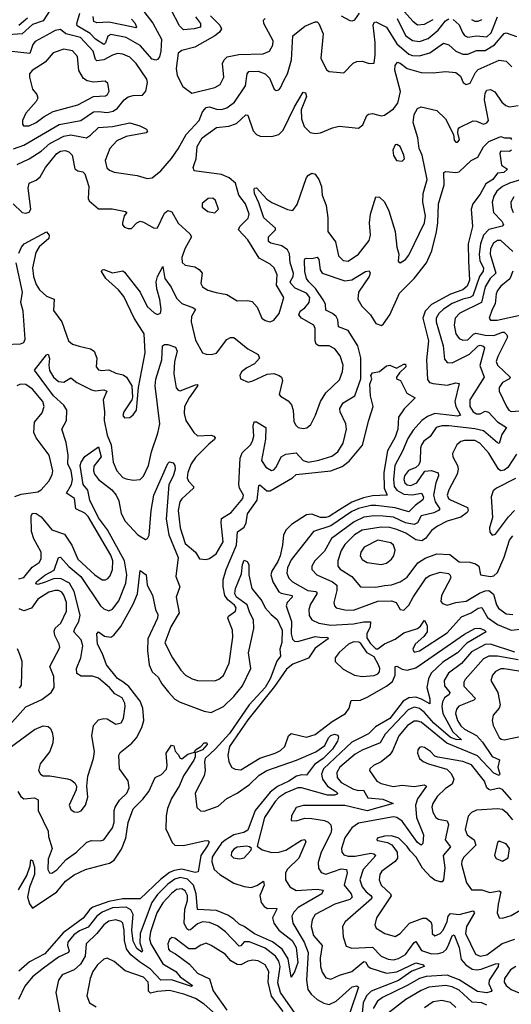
# Model space of a CAD drawing. Extents: x 1678759 to 1859541, y 384609 to 522867.
# Tile 227 of 256: x 1733790 to 1736625, y 483967 to 489647. Entities that reach past the tile are written whole.
import ezdxf

# ---------------------------------------------------------------- set-up
doc = ezdxf.new("R2010")
doc.units = 0

msp = doc.modelspace()

# ---------------------------------------------------------------- linework, layer by layer
at = {"layer": '0CON20XD'}
for points in [[(1735959, 489749), (1736058, 489638), (1736085, 489618.6), (1736125, 489622), (1736175, 489649)], [(1733965, 489701.3), (1733925, 489640), (1733865, 489620.3), (1733805, 489565.2), (1733695, 489558.8)], [(1734505.9, 489695), (1734558.1, 489628.1), (1734607.9, 489535), (1734604.8, 489465), (1734596.3, 489433.7), (1734585, 489417.7), (1734575, 489414.2), (1734555, 489420), (1734485, 489497.6), (1734405, 489544.8), (1734315, 489562.6), (1734298.6, 489551.4), (1734285, 489513.5), (1734275, 489504.7), (1734226.7, 489535), (1734197.3, 489567.3), (1734121.7, 489611.7), (1734119.8, 489625), (1734137.9, 489685)], [(1734803.6, 489663.6), (1734832.5, 489625), (1734833.3, 489605), (1734796, 489594), (1734735, 489588.4), (1734712.6, 489612.6), (1734664.4, 489705)], [(1735645, 489669.5), (1735695, 489642.5), (1735709.5, 489640.5), (1735722.9, 489647.1), (1735750.7, 489685)], [(1733775, 488811.9), (1733845, 488844.3), (1733915, 488889.8), (1733965, 488933.3), (1734045, 488976.3), (1734085, 488982.6), (1734175, 488965.9), (1734199.5, 488980.5), (1734245, 489025.4), (1734325, 489030.2), (1734425, 489051.5), (1734483.3, 489035), (1734522.5, 489015), (1734527.5, 489005), (1734520, 488995), (1734403.4, 488973.4), (1734351.3, 488948.7), (1734310.8, 488905), (1734283.3, 488835), (1734293.3, 488793.3), (1734308.8, 488778.8), (1734335, 488768.5), (1734467.6, 488747.6), (1734525, 488730.6), (1734555, 488734.2), (1734604.5, 488775.5), (1734665, 488846.2), (1734705, 488902.5), (1734750, 488985), (1734824.7, 489065), (1734845.2, 489115), (1734865, 489140.7), (1734885, 489144.2), (1734925, 489131.1), (1734955, 489128.9), (1734985, 489138.4), (1735029.3, 489170.7), (1735092.2, 489265), (1735101.8, 489335), (1735111.8, 489348.2), (1735165, 489350.5), (1735206.7, 489335), (1735230.8, 489310.8), (1735257.5, 489247.5), (1735268.8, 489238.8), (1735285, 489242), (1735295, 489253.8), (1735313.8, 489296.2), (1735335.3, 489334.7), (1735357.5, 489415), (1735365.6, 489555), (1735435, 489610), (1735495, 489634.3), (1735505, 489635.6), (1735515, 489625.8), (1735539.6, 489565), (1735526.8, 489425), (1735558.8, 489358.8), (1735575, 489348.5), (1735659.2, 489340.8), (1735712.6, 489397.4), (1735735, 489405.6), (1735765, 489407.8), (1735805.8, 489394.2), (1735834.2, 489395.8), (1735840.9, 489445), (1735839.7, 489515), (1735827.9, 489615), (1735835, 489631.8), (1735845, 489634.6), (1735905, 489604), (1735965, 489508.8), (1736035, 489449.3), (1736055, 489441.6), (1736095, 489438.4), (1736155, 489456), (1736235, 489511.5), (1736265, 489501.9), (1736305.4, 489465), (1736345, 489449.2), (1736375, 489448.6), (1736425, 489470), (1736475, 489469.9), (1736528.1, 489501.9), (1736585, 489568.5), (1736595, 489572.3), (1736655, 489550)], [(1733835, 489656.2), (1733786, 489614)], [(1734435, 489650.7), (1734455, 489629.6), (1734463.1, 489606.9), (1734459.7, 489600.3), (1734435.6, 489605.6), (1734305, 489632.8), (1734235, 489628.5), (1734217.2, 489637.2), (1734214.3, 489665)], [(1734890.2, 489670.2), (1734945.3, 489615), (1734954.7, 489595), (1734942.5, 489575), (1734916.2, 489553.8), (1734800.9, 489489.1), (1734725, 489470), (1734705, 489454), (1734692.1, 489365), (1734698.9, 489325), (1734731.7, 489261.7), (1734782.7, 489222.7), (1734914.7, 489255.3), (1734946.4, 489273.6), (1734967.3, 489315), (1734960, 489395), (1734969.1, 489415), (1734987.6, 489432.4), (1735053.9, 489446.1), (1735195, 489450.4), (1735230, 489465), (1735250.1, 489499.9), (1735252.7, 489525), (1735198.9, 489625), (1735195.4, 489644.6), (1735205.3, 489654.7)], [(1735966.3, 489655), (1736015, 489555.9), (1736055, 489526.8), (1736095, 489521.6), (1736145, 489539.3), (1736202.9, 489587.1), (1736245, 489640), (1736265, 489651.9)], [(1736289.3, 489649.3), (1736325, 489618.1), (1736343.9, 489573.9), (1736356.3, 489556.3), (1736375, 489546.4), (1736425, 489555.2), (1736485, 489548.4), (1736508.9, 489571.1), (1736545.4, 489664.6)], [(1736395, 489648.1), (1736415, 489639.5), (1736435, 489639.8), (1736455, 489649.2)], [(1733755, 488903.1), (1733815, 488923.8), (1734017.5, 489042.5), (1734143.3, 489066.7), (1734215, 489115.5), (1734245, 489118.4), (1734295, 489112.2), (1734330.1, 489119.9), (1734355, 489136.6), (1734392.9, 489185), (1734415, 489201.8), (1734445, 489210.3), (1734497.8, 489212.2), (1734518.1, 489235), (1734528.1, 489285), (1734522.9, 489305), (1734461.3, 489395), (1734425, 489432), (1734385, 489447.6), (1734355, 489451.6), (1734325, 489443.2), (1734275, 489415.2), (1734235, 489409.6), (1734226.9, 489416.9), (1734214.3, 489465), (1734140, 489545), (1734056.7, 489566.7), (1734025, 489590.7), (1733995, 489584.1), (1733965, 489568.4), (1733879.3, 489520.7), (1733866.5, 489503.5), (1733848.4, 489451.6), (1733745, 489463.2)], [(1733845, 489034.7), (1733885, 489053.6), (1733930.8, 489089.2), (1733983.1, 489116.9), (1734125, 489156.3), (1734215, 489204.7), (1734285, 489207.8), (1734296.7, 489215), (1734305.5, 489235), (1734298.9, 489278.9), (1734283, 489293), (1734215, 489286.9), (1734180, 489295), (1734158.3, 489308.3), (1734130.9, 489355), (1734122.8, 489435), (1734095, 489468), (1734045, 489476.5), (1733982.9, 489457.1), (1733937.6, 489402.4), (1733863.1, 489355), (1733847.5, 489335), (1733847.1, 489315), (1733865, 489246), (1733890, 489215), (1733894.6, 489195), (1733884.7, 489175.3), (1733825, 489108.9), (1733805.7, 489065.7), (1733805.6, 489045), (1733812, 489035), (1733845, 489034.7)], [(1733751.9, 488585), (1733804.3, 488535), (1733825, 488530.8), (1733845, 488537.8), (1733854.5, 488555), (1733838.8, 488675), (1733845, 488704), (1733885, 488722.1), (1733908.9, 488741.1), (1733940, 488795), (1734005.3, 488875), (1734025, 488889), (1734052.7, 488892.7), (1734074.3, 488884.3), (1734092.3, 488865), (1734107.6, 488787.6), (1734125, 488776), (1734155, 488770), (1734165, 488758), (1734188.4, 488685), (1734185.5, 488615.5), (1734191.8, 488601.8), (1734245, 488555.8), (1734323.9, 488556.1), (1734401.2, 488541.2), (1734407.5, 488535), (1734393.7, 488516.3), (1734383.1, 488475), (1734383.6, 488463.6), (1734395, 488450.8), (1734415, 488442.5), (1734435, 488442.5), (1734466, 488475), (1734485, 488484.4), (1734505, 488479.1), (1734565, 488444.2), (1734584.2, 488445.8), (1734625, 488531.4), (1734645, 488545.6), (1734668.5, 488538.5), (1734705, 488473.6), (1734771.7, 488411.7), (1734780.5, 488395), (1734741.8, 488325), (1734725.4, 488275), (1734726.8, 488246.8), (1734745, 488231.5), (1734801, 488221), (1734826.1, 488206.1), (1734842.1, 488185), (1734835.5, 488125.5), (1734845, 488106), (1734875, 488086.5), (1734924, 488074), (1734985, 488061.8), (1735045, 488024.4), (1735105, 488027.3), (1735131.6, 488021.6), (1735159.2, 487989.2), (1735185.7, 487925), (1735205, 487911.1), (1735235, 487904.5), (1735256.8, 487913.2), (1735287.2, 487952.8), (1735313.6, 488045), (1735270.8, 488115), (1735274.7, 488175), (1735258.7, 488215), (1735235, 488237.1), (1735171.1, 488271.1), (1735105, 488376.4), (1735051.8, 488435), (1735060.4, 488455), (1735107.3, 488502.7), (1735114.1, 488525), (1735092.5, 488585), (1735054.3, 488634.3), (1735035.2, 488705), (1734999.1, 488735), (1734955, 488754.8), (1734795.8, 488775), (1734789.7, 488795), (1734797.9, 488817.9), (1734808.5, 488845), (1734814.2, 488915.8), (1734843.5, 488965), (1734924.7, 489025.3), (1734997.1, 489032.9), (1735041.4, 489048.6), (1735095, 489098.1), (1735106.7, 489096.7), (1735136.1, 489006.1), (1735155, 488984.4), (1735176.2, 488976.2), (1735245, 488973.2), (1735285, 488984.6), (1735309.6, 489010.4), (1735374.1, 489145), (1735425, 489228.6), (1735439.2, 489225), (1735443.3, 489205), (1735413.3, 489126.8), (1735415.2, 489075), (1735430.6, 489030.6), (1735465, 488996.4), (1735495, 488990.8), (1735525, 488994.7), (1735594.4, 489024.4), (1735632.9, 489032.9), (1735745, 489022.5), (1735769.1, 489040.9), (1735792, 489095), (1735802.5, 489102.5), (1735825, 489105.7), (1735875, 489093.1), (1735895, 489096.8), (1735946.1, 489133.9), (1735971.6, 489165), (1735987.2, 489232.8), (1735954.4, 489355.6), (1735956, 489384), (1735968.5, 489401.5), (1735985, 489397.4), (1736025, 489366.1), (1736105, 489342.3), (1736175, 489340.4), (1736245, 489349.2), (1736305, 489343.6), (1736331.9, 489321.9), (1736347.1, 489285), (1736365, 489274.4), (1736388.4, 489281.6), (1736418.1, 489341.9), (1736435, 489359.6), (1736555, 489414.6), (1736595, 489407.9), (1736628.9, 489375)], [(1735434, 487984), (1735460.5, 488015), (1735464.3, 488045), (1735445, 488069.3), (1735378.1, 488098.1), (1735353.3, 488125), (1735350.6, 488135), (1735368.1, 488165), (1735369.8, 488185), (1735350.4, 488245), (1735347, 488297), (1735335, 488320.5), (1735302.9, 488342.9), (1735237.7, 488357.7), (1735225, 488368), (1735225.5, 488395), (1735265, 488434.4), (1735266.2, 488445), (1735197.7, 488505), (1735170.3, 488590.3), (1735143.5, 488645), (1735141.9, 488668.1), (1735145, 488676), (1735155, 488677.5), (1735215, 488611.8), (1735245, 488591.8), (1735335, 488551.5), (1735365, 488545.8), (1735389.5, 488580.5), (1735443.6, 488736.4), (1735455, 488751.2), (1735475, 488761.2), (1735495, 488755.7), (1735515, 488726), (1735530.7, 488685), (1735534, 488635), (1735556.7, 488575), (1735567.8, 488505), (1735567.7, 488425), (1735611.5, 488365), (1735628.1, 488285), (1735655, 488257.8), (1735685, 488254.5), (1735743.5, 488295), (1735806.2, 488373.8), (1735813.1, 488405), (1735806.8, 488475), (1735813.8, 488526.2), (1735844.2, 488625), (1735865, 488624), (1735895, 488596), (1735920, 488545), (1735956.2, 488425), (1735964.5, 488335), (1735975.8, 488295), (1735972, 488255), (1735983.9, 488243.9), (1736015, 488262.9), (1736035, 488288.8), (1736125.2, 488475), (1736130.5, 488515), (1736115.2, 488595.2), (1736117.5, 488645), (1736140.3, 488725), (1736111, 488865), (1736094.2, 488905), (1736085.4, 488965.4), (1736059.3, 489055), (1736065, 489101.2), (1736085, 489134.3), (1736105, 489144.3), (1736195, 489124), (1736245.7, 489075), (1736291.2, 488985), (1736295, 488952.5), (1736305, 488940), (1736315, 488940), (1736325.8, 488955), (1736316, 488995), (1736318.8, 489015), (1736326.7, 489025), (1736405, 489063.3), (1736425, 489062.2), (1736465, 489044.5), (1736485, 489052.2), (1736494.5, 489065), (1736471.3, 489185), (1736475, 489223.8), (1736485, 489240.5), (1736505, 489244.5), (1736530.5, 489230.5), (1736570.8, 489170.8), (1736592.9, 489152.9), (1736615, 489144.8), (1736665, 489152.8)], [(1736193.1, 488423.1), (1736201.3, 488475), (1736205.3, 488584.7), (1736238.8, 488695), (1736236, 488765), (1736248.1, 488771.9), (1736305, 488765.3), (1736325, 488770.4), (1736393.6, 488835), (1736432.9, 488855), (1736465, 488914.3), (1736495, 488945.3), (1736565, 488974), (1736586.4, 488966.4), (1736620, 488965), (1736627, 488957)], [(1736625.8, 488894.2), (1736615, 488886.2), (1736570.7, 488889.3), (1736563.6, 488886.4), (1736560, 488875), (1736568.3, 488808.3), (1736602.5, 488785), (1736582.5, 488765), (1736545, 488762.5), (1736518.6, 488725), (1736479.3, 488700.7), (1736445, 488640), (1736403.6, 488585), (1736394.3, 488554.3), (1736400.7, 488455), (1736377.4, 488355), (1736378.3, 488255), (1736383.7, 488145), (1736370.4, 488109.6), (1736345, 488088.7), (1736275, 488063.9), (1736165, 488003.4), (1736128.9, 487965), (1736115.4, 487925), (1736147.2, 487795), (1736136.2, 487685), (1736141.2, 487571.2), (1736153.1, 487555), (1736175, 487548.1), (1736255, 487539.5), (1736305, 487552.7), (1736325, 487549.2), (1736299.2, 487445), (1736304.8, 487415), (1736331.5, 487365), (1736315, 487359.3), (1736185, 487374.4), (1736142.6, 487357.4), (1736110, 487335), (1736060.1, 487279.9), (1736029.4, 487230.6), (1735997.9, 487157.9), (1735954.4, 487075.6), (1735945.1, 486994.9), (1735949.9, 486955), (1735965, 486932.5), (1736005, 486909.6), (1736053.4, 486906.6), (1736108, 486915), (1736118.8, 486895), (1736115, 486876.7), (1736071.1, 486845), (1736035, 486807.3), (1735955, 486830.2), (1735845, 486844.6), (1735815, 486844), (1735745, 486827.8), (1735705, 486809.3), (1735585, 486727.1), (1735485.5, 486695), (1735355, 486531.5), (1735334.4, 486485), (1735330, 486455), (1735342.8, 486425), (1735363.8, 486403.8), (1735451.5, 486355), (1735498.7, 486348.7), (1735504.5, 486345), (1735504.4, 486334.4), (1735468, 486275), (1735456.8, 486245), (1735459.2, 486209.2), (1735474.2, 486184.2), (1735515.6, 486165.6), (1735584, 486154), (1735715, 486161), (1735775, 486173.7), (1735814.2, 486174.2), (1735811.4, 486145), (1735792.8, 486105), (1735791.9, 486081.9), (1735810.8, 486050.8), (1735845, 486017.1), (1735855, 486016.9), (1735894, 486046), (1735955, 486073.9), (1736005, 486109.6), (1736083.8, 486135), (1736101.5, 486148.5), (1736125, 486182), (1736139.8, 486149.8), (1736140, 486115), (1736121, 486089), (1736071.5, 486045), (1736056.9, 486015), (1736065, 485999.2), (1736095, 486005.4), (1736255, 486109.8), (1736338.2, 486201.8), (1736394.4, 486225.6), (1736435, 486252.7), (1736455, 486255.4), (1736487.9, 486197.9), (1736545, 486157.4), (1736625, 486126.2), (1736695, 486133.1)], [(1735995, 488832), (1736008.8, 488845), (1736005.8, 488865), (1735983.8, 488915), (1735965, 488928), (1735955, 488926), (1735942, 488895), (1735945, 488863.3), (1735964.2, 488834.2), (1735995, 488832)], [(1736735, 488740.6), (1736615.4, 488705), (1736574.8, 488685), (1736542.6, 488657.4), (1736525, 488630), (1736515.2, 488595), (1736521.7, 488535), (1736570, 488485), (1736579.6, 488465), (1736573, 488457), (1736495, 488437.8), (1736465.1, 488404.9), (1736446.8, 488355), (1736439.1, 488295), (1736443.5, 488256.5), (1736464.1, 488215), (1736463.9, 488196.1), (1736441.4, 488165), (1736403.4, 488055), (1736386.2, 488043.8), (1736345, 488034.6), (1736285, 488009.4), (1736235, 487977.1), (1736207.5, 487952.5), (1736191.1, 487925), (1736191.9, 487905), (1736233.1, 487765), (1736239.4, 487689.4), (1736255, 487668.6), (1736285, 487668.2), (1736385, 487717.6), (1736435, 487765.7), (1736445, 487770.2), (1736463.6, 487763.6), (1736470.5, 487755), (1736468.9, 487745), (1736443, 487653), (1736469.5, 487585), (1736385.9, 487455), (1736385.8, 487415), (1736405, 487385.3), (1736425, 487374.3), (1736445, 487373.7), (1736475, 487388.2), (1736493.8, 487383.8), (1736545, 487327.5), (1736597.1, 487295), (1736570.4, 487255), (1736555, 487203.1), (1736545, 487205.6), (1736465.8, 487275.8), (1736415, 487286), (1736265.6, 487304.4), (1736225, 487304.3), (1736192.5, 487295), (1736157.1, 487242.9), (1736120.5, 487215), (1736107.7, 487195), (1736101.3, 487175), (1736099.8, 487100.2), (1736091.5, 487078.5), (1736075.4, 487064.6), (1736033.1, 487046.9), (1736009.7, 487015), (1736005.8, 486995), (1736011.8, 486975), (1736025, 486963.9), (1736045, 486960), (1736080.3, 486975), (1736127.1, 487042.9), (1736165, 487046.8), (1736202.7, 487032.7), (1736206.4, 487015), (1736190.5, 486975), (1736176.3, 486905), (1736186.9, 486865), (1736212.7, 486825), (1736204.6, 486815), (1736178.2, 486801.8), (1736106.2, 486785), (1736085.1, 486744.9), (1736065.8, 486734.2), (1736015, 486744.6), (1735945, 486778.1), (1735886.1, 486783.9), (1735835, 486785.8), (1735775, 486777.1), (1735719.3, 486750.7), (1735589.2, 486655), (1735548.3, 486581.7), (1735492.7, 486525), (1735475.5, 486495), (1735475.6, 486475), (1735503.1, 486445), (1735594.2, 486404.2), (1735618.4, 486385), (1735618.4, 486355), (1735601.1, 486285), (1735605.3, 486265.3), (1735614.4, 486255), (1735665, 486241.9), (1735715, 486241.4), (1735855, 486293.1), (1735935, 486294.7), (1735961.5, 486285), (1735985, 486244.2), (1736005, 486240), (1736035, 486269.4), (1736058.9, 486315), (1736135, 486427.1), (1736155, 486440.3), (1736215, 486459.3), (1736262.7, 486452.7), (1736272.7, 486442.7), (1736276.7, 486426.7), (1736221.9, 486325), (1736218.6, 486291.4), (1736228.2, 486278.2), (1736255, 486270), (1736305, 486284.7), (1736365, 486292.5), (1736441.8, 486338.2), (1736475, 486352.7), (1736495, 486354.2), (1736523, 486333), (1736540.7, 486270.7), (1736552.1, 486252.1), (1736595, 486219.5), (1736635, 486216.6)], [(1734915, 488532.5), (1734936.7, 488555), (1734920, 488605), (1734905, 488618), (1734877.5, 488615), (1734843.4, 488586.6), (1734842.5, 488565), (1734875, 488540.8), (1734915, 488532.5)], [(1736639.1, 488625), (1736623.1, 488595), (1736624.7, 488565), (1736636.6, 488535)], [(1733785, 488301.2), (1733800, 488335), (1733816.6, 488353.4), (1733945, 488423.8), (1733960, 488405), (1733959.2, 488385), (1733903.1, 488336.9), (1733882.5, 488305), (1733863.6, 488215), (1733870.5, 488165), (1733885, 488120), (1733905, 488088), (1733945, 488051.8), (1733989.2, 488035), (1733985, 487970), (1734032.5, 487905), (1734072.3, 487795), (1734095, 487774.6), (1734134.1, 487764.1), (1734198.8, 487748.8), (1734220.5, 487735), (1734235.4, 487695), (1734231.2, 487645), (1734245, 487628), (1734263.5, 487623.5), (1734305, 487628), (1734345, 487608), (1734387.8, 487597.8), (1734405.7, 487585.7), (1734437.5, 487535), (1734440.5, 487469.5), (1734436.1, 487453.9), (1734390, 487385), (1734384.4, 487364.4), (1734395, 487350), (1734425, 487352), (1734445, 487366.7), (1734463.8, 487395), (1734475.6, 487525), (1734514.2, 487725), (1734508.4, 487835), (1734449.6, 487925), (1734390.7, 488050.7), (1734359.6, 488089.6), (1734286.7, 488155), (1734262.5, 488195), (1734266.2, 488203.8), (1734275, 488206), (1734325, 488187.1), (1734365, 488194.4), (1734385, 488197.5), (1734395, 488190), (1734485.6, 488075.6), (1734525, 487992.9), (1734565, 487955.6), (1734585, 487946.7), (1734602.5, 487955), (1734605.4, 487974.6), (1734597.5, 488032.5), (1734580.2, 488095), (1734577.9, 488135), (1734585, 488165.7), (1734615, 488223.3), (1734628, 488155), (1734663.3, 488103.3), (1734695, 488040), (1734725, 488010), (1734792.9, 487985), (1734803.5, 487975), (1734781.5, 487935), (1734779.3, 487905), (1734805, 487797.5), (1734845, 487726.2), (1734865, 487717.5), (1734895, 487715.7), (1734925, 487723.1), (1734985, 487803.1), (1735005, 487813.1), (1735025, 487812.9), (1735105, 487748.5), (1735166.2, 487715), (1735174, 487695), (1735145, 487661.4), (1735100.8, 487639.2), (1735070, 487615), (1735059.2, 487595), (1735064, 487575), (1735107, 487557), (1735135, 487563.3), (1735218.3, 487601.7), (1735255, 487605.4), (1735287.5, 487595), (1735299.4, 487585), (1735305.5, 487565), (1735287.5, 487485), (1735294.5, 487474.5), (1735338.8, 487448.8), (1735357.8, 487425), (1735367.3, 487395), (1735371.7, 487331.7), (1735380, 487310), (1735396.7, 487295), (1735425, 487288.6), (1735446.8, 487293.2), (1735468.3, 487311.7), (1735496.5, 487365), (1735525.3, 487444.7), (1735555.4, 487495), (1735635, 487570), (1735651.7, 487618.3), (1735656.5, 487655), (1735637.5, 487707.5), (1735608.1, 487748.1), (1735575, 487765.3), (1735515, 487765.9), (1735500.9, 487775), (1735494.3, 487795), (1735493.4, 487865), (1735486.2, 487885), (1735415.8, 487925.8), (1735399.3, 487945), (1735408, 487965), (1735434, 487984)], [(1733785, 486421.2), (1733815, 486430), (1733861.7, 486488.3), (1733902.7, 486515), (1733915, 486537.5), (1733913.3, 486575), (1733871.7, 486651.7), (1733858.4, 486695), (1733856.8, 486783.2), (1733865, 486800), (1733885, 486798.5), (1733915, 486779.1), (1733975.5, 486705), (1734049.5, 486679.5), (1734091.4, 486615), (1734126.2, 486535), (1734222.7, 486445), (1734265, 486415.4), (1734284.6, 486415.4), (1734297.6, 486422.4), (1734311.1, 486438.9), (1734325.2, 486474.8), (1734327.1, 486525), (1734315, 486558.2), (1734185, 486780.3), (1734165, 486801.2), (1734113.1, 486825), (1734105.4, 486885), (1734060.9, 486915), (1734088.9, 486965), (1734095.2, 486995), (1734087.2, 487045), (1734068.5, 487085), (1734069.8, 487135), (1734057.9, 487207.9), (1734033.3, 487285), (1734060.3, 487335), (1734061.9, 487395), (1734044.3, 487424.3), (1733985, 487477.1), (1733875.8, 487625), (1733945, 487713.3), (1733955, 487717.5), (1733962.7, 487692.7), (1733958.4, 487655), (1733962.5, 487622.5), (1733985.3, 487585), (1734015, 487560.5), (1734045, 487555.3), (1734085, 487581.1), (1734119.5, 487555), (1734205, 487511.3), (1734225, 487506.4), (1734275, 487511.1), (1734293.1, 487505), (1734271.9, 487455), (1734279.8, 487385), (1734277.2, 487335), (1734295, 487251.1), (1734317.7, 487195), (1734329.2, 487095), (1734349.5, 487045), (1734385, 487005.6), (1734405, 486997.5), (1734445, 486990.6), (1734485, 486994.3), (1734505, 487014.3), (1734533.6, 487075), (1734550, 487155), (1734587.8, 487262.2), (1734599.2, 487315), (1734571.1, 487535), (1734576.1, 487573.9), (1734610.9, 487685), (1734614.4, 487765.6), (1734625, 487772.5), (1734645, 487772.5), (1734688.9, 487758.9), (1734697.9, 487735), (1734682.4, 487675), (1734678.9, 487605), (1734692.9, 487522.9), (1734705, 487509.1), (1734716.2, 487506.2), (1734805, 487541.5), (1734813.3, 487543.3), (1734816.9, 487536.9), (1734766.7, 487465), (1734741.2, 487415), (1734738.6, 487375), (1734748.8, 487335), (1734795.3, 487265.3), (1734815, 487245.7), (1734895, 487250), (1734910.8, 487245), (1734918.1, 487235), (1734914.3, 487225), (1734881, 487199), (1734805, 487121.1), (1734779.8, 487085), (1734759, 487035), (1734756.7, 487005), (1734764.1, 486985), (1734792.3, 486955), (1734793.1, 486945), (1734725, 486883.8), (1734714.3, 486865), (1734704.8, 486815), (1734716.5, 486715), (1734745.2, 486625), (1734804.1, 486575), (1734827.5, 486537.5), (1734865, 486532.5), (1734885, 486538.5), (1734924.2, 486565.8), (1734964.6, 486635), (1734951.9, 486745), (1734955, 486769.4), (1735009.4, 486805), (1735076.7, 486885), (1735080, 486905), (1735057.9, 486945), (1735053.9, 486965), (1735062.6, 487117.4), (1735072.5, 487147.5), (1735120.5, 487195), (1735133, 487215), (1735140.2, 487245), (1735137, 487303), (1735142.5, 487327.5), (1735155, 487326.7), (1735210.6, 487295), (1735207.4, 487227.4), (1735185.5, 487105), (1735208.9, 487065), (1735243, 487047), (1735255, 487050), (1735269.5, 487065), (1735297.5, 487125), (1735325, 487140), (1735385, 487148.2), (1735425, 487103.9), (1735455, 487094.4), (1735515, 487106.1), (1735589.9, 487130.1), (1735625, 487153.3), (1735655.5, 487205), (1735675.7, 487285.7), (1735671.4, 487315), (1735639.2, 487385), (1735636.7, 487405), (1735655, 487436.1), (1735723.1, 487476.9), (1735756.9, 487575), (1735757, 487697), (1735739.4, 487765), (1735684.8, 487854.8), (1735628.1, 487875), (1735624.8, 487915), (1735615, 487935.4), (1735595, 487952.5), (1735555, 487970.8), (1735553.9, 488005), (1735544.4, 488025), (1735496.7, 488096.7), (1735457.2, 488135), (1735443.6, 488155), (1735434.5, 488195), (1735431.9, 488258.1), (1735435, 488268), (1735445, 488271.1), (1735475, 488269.5), (1735505, 488278), (1735515, 488263.3), (1735522.7, 488205), (1735535.2, 488185.2), (1735665, 488140), (1735705, 488147.1), (1735785, 488195.5), (1735805, 488198), (1735810.6, 488185), (1735806.2, 488165), (1735744.8, 488075.2), (1735741.1, 488035), (1735763.2, 487995), (1735814.1, 487945), (1735845, 487894.6), (1735876.1, 487883.9), (1735888.3, 487891.8), (1735925, 487945.5), (1735981.2, 488068.8), (1736065, 488153.4), (1736135.8, 488244.2), (1736167, 488313), (1736193.1, 488423.1)], [(1736635, 488309.1), (1736565, 488372.7), (1736545, 488373.8), (1736522.2, 488357.8), (1736505.2, 488325), (1736502.6, 488295), (1736536.9, 488185), (1736504, 488155), (1736475, 488106.7), (1736453.9, 488015), (1736329.2, 487955), (1736301.6, 487925), (1736295.3, 487885), (1736306.3, 487835), (1736325, 487808.9), (1736345, 487797.5), (1736375, 487800.5), (1736406.5, 487833.5), (1736420.8, 487839.2), (1736475, 487827.7), (1736524.1, 487825.9), (1736575, 487844.4), (1736585, 487843.7), (1736599.9, 487829.9), (1736602.9, 487815), (1736547.1, 487705), (1736538.9, 487675), (1736545.3, 487655), (1736618.4, 487585), (1736614.5, 487575), (1736573.9, 487555), (1736554.6, 487525), (1736556.1, 487505), (1736597.1, 487415), (1736611.2, 487395), (1736625, 487387.2), (1736675, 487390.4)], [(1733704, 487774), (1733795, 487777.1), (1733814.7, 487785.3), (1733822.5, 487805), (1733810.9, 487965), (1733796.4, 488015), (1733805.7, 488075.7), (1733770, 488245)], [(1736635, 488196.7), (1736617.5, 488152.5), (1736565, 488109.7), (1736544.8, 488085), (1736537.3, 488065), (1736532.3, 488007.7), (1736514.1, 487975), (1736497.5, 487925), (1736505, 487914.5), (1736544.7, 487914.7), (1736685, 487945.5)], [(1733685, 485411.2), (1733875, 485551.5), (1733925, 485573.5), (1733955, 485570), (1733967.8, 485557.8), (1733977.5, 485535), (1733983.6, 485505), (1733981.5, 485475), (1733963.5, 485425), (1733908, 485355), (1733899.2, 485315), (1733910, 485295), (1733925, 485285.5), (1733965, 485285.4), (1734065, 485268.2), (1734085, 485262.2), (1734109.2, 485245), (1734117.1, 485225), (1734116.9, 485205), (1734075.4, 485115), (1734085, 485090), (1734105, 485077.3), (1734125, 485074.6), (1734145, 485082.3), (1734170, 485115), (1734182.4, 485162.4), (1734177.1, 485225), (1734182.3, 485282.3), (1734216.2, 485385), (1734222.5, 485425), (1734206.8, 485515), (1734215, 485575.8), (1734245, 485608.5), (1734275, 485616.5), (1734295, 485613.3), (1734345, 485582.7), (1734375, 485590), (1734388.5, 485615), (1734399.2, 485685), (1734396.8, 485705), (1734380.9, 485735), (1734338.6, 485758.6), (1734308, 485795), (1734245, 485847.5), (1734209.2, 485859.2), (1734145, 485860), (1734119.6, 485875), (1734117.1, 485905), (1734143.6, 485966.4), (1734154.4, 486035), (1734145, 486069.3), (1734102.1, 486115), (1734107.3, 486135), (1734132, 486175), (1734138.6, 486211.4), (1734105, 486347.7), (1734076.7, 486396.7), (1734025, 486424.2), (1733985, 486420.8), (1733937.9, 486402.1), (1733895, 486389.3), (1733882.9, 486392.9), (1733886.4, 486405), (1733935, 486442), (1733989.2, 486470.8), (1734015, 486544.3), (1734025, 486547.3), (1734072.9, 486492.9), (1734142.6, 486435), (1734256.6, 486265), (1734275, 486248.7), (1734305, 486236.8), (1734325, 486246.8), (1734361.9, 486295), (1734402.9, 486397.1), (1734409, 486445), (1734395.6, 486525.6), (1734295.9, 486705), (1734245, 486773.1), (1734195.2, 486875), (1734182.6, 486932.6), (1734156, 486966), (1734139.3, 487075), (1734144.6, 487095.4), (1734165, 487127.8), (1734245, 487183.3), (1734259.4, 487125), (1734218.2, 487071.8), (1734215.2, 487045), (1734221.4, 487025), (1734244.2, 486994.2), (1734321.8, 486935), (1734345.8, 486905), (1734361.3, 486871.3), (1734375, 486799.2), (1734397.7, 486755), (1734471.8, 486675), (1734515, 486648.8), (1734528.2, 486655), (1734536.5, 486673.5), (1734548.5, 486815), (1734563.5, 486905), (1734645, 487086.7), (1734655, 487096.7), (1734675, 487091.2), (1734685.4, 487075.4), (1734685.9, 487055), (1734675.5, 487014.5), (1734650.9, 486965), (1734634.5, 486765), (1734651.1, 486675), (1734704.8, 486545), (1734690.4, 486435), (1734713.8, 486375), (1734692.4, 486315), (1734709.4, 486225), (1734662.6, 486145), (1734627.3, 486052.7), (1734670.6, 485965), (1734718.9, 485895), (1734746.5, 485866.5), (1734785, 485843.6), (1734815, 485834.6), (1734916.4, 485833.6), (1734938.2, 485841.8), (1734966, 485864), (1734997.8, 485935), (1735019.7, 486085), (1735017.5, 486125), (1734990.9, 486195), (1734994.7, 486205.3), (1735035.3, 486235), (1735039.5, 486255), (1735029.2, 486269.2), (1734990.6, 486300.6), (1734973.9, 486325), (1734964, 486376), (1734963.5, 486415), (1734981.6, 486475), (1735040.6, 486615), (1735046.7, 486693.3), (1735085, 486719.5), (1735095.8, 486745), (1735104.2, 486795.8), (1735160.5, 486875), (1735169.3, 486960.7), (1735175, 486964), (1735215, 486928.2), (1735235, 486929.2), (1735363.6, 487005), (1735385, 487023.2), (1735585, 487044.1), (1735650.5, 487069.5), (1735690.4, 487099.6), (1735766.6, 487193.4), (1735803.9, 487336.1), (1735828.5, 487415), (1735812.6, 487477.4), (1735809.7, 487545), (1735821.9, 487575), (1735816, 487595), (1735825, 487610), (1735865, 487617.5), (1735905, 487650.8), (1735925, 487653.8), (1735963, 487637), (1736005, 487660), (1736015, 487660), (1736016.2, 487645), (1735980, 487610), (1735963.3, 487585), (1735963.3, 487575), (1735986.1, 487566.1), (1736022.1, 487492.1), (1736071.2, 487465), (1736007.4, 487402.6), (1735975.6, 487355), (1735971.5, 487285), (1735955, 487238.6), (1735910.9, 487159.1), (1735890.6, 487035), (1735893, 486945), (1735908.6, 486905), (1735825, 486899.8), (1735772.2, 486887.8), (1735705, 486863.8), (1735635, 486819.2), (1735575, 486780.6), (1735555, 486774.8), (1735525, 486775.6), (1735475, 486794.8), (1735445, 486789.8), (1735357.5, 486735), (1735327.3, 486705), (1735310.9, 486675), (1735306.6, 486615), (1735292.5, 486555), (1735278.7, 486521.3), (1735243.4, 486466.6), (1735238.7, 486445), (1735250, 486405), (1735285, 486346.6), (1735298.5, 486338.5), (1735361.1, 486325), (1735361.8, 486315), (1735332.9, 486285), (1735326.7, 486265), (1735357, 486175), (1735356.7, 486105), (1735363, 486073), (1735375, 486061.6), (1735395, 486060.2), (1735495, 486088.9), (1735535, 486082.7), (1735565.2, 486085.2), (1735570, 486075), (1735495, 486021.6), (1735456.1, 485963.9), (1735365, 485928.6), (1735329.2, 485900.8), (1735258.9, 485801.1), (1735105, 485607.4), (1735000.6, 485455), (1734991.1, 485405), (1734997.3, 485365), (1735013.8, 485333.8), (1735032.8, 485322.8), (1735065, 485320.4), (1735175, 485387.4), (1735263.3, 485415), (1735295, 485431.8), (1735320, 485455), (1735340, 485515), (1735355, 485529.4), (1735445, 485508.6), (1735495, 485523.7), (1735591.9, 485598.1), (1735668.4, 485645), (1735691.2, 485675), (1735701.2, 485718.8), (1735755, 485721.4), (1735795, 485738.2), (1735905, 485802.1), (1735940.4, 485829.6), (1735954.8, 485865), (1735955, 485916.2), (1735965, 485917.9), (1735995, 485900), (1736024.1, 485894.1), (1736075, 485908.5), (1736355, 486102.7), (1736415, 486134.6), (1736443.2, 486136.8), (1736471.4, 486125), (1736480, 486115), (1736368.9, 486051.1), (1736315, 485994), (1736230, 485940), (1736163.1, 485876.9), (1736147.3, 485845), (1736138.6, 485795), (1736155, 485728.8), (1736155, 485700.8), (1736107.9, 485727.9), (1736075, 485737.9), (1736035, 485735.8), (1736001.2, 485715), (1735924.1, 485615), (1735843.1, 485566.9), (1735802.4, 485527.6), (1735705, 485479.6), (1735543, 485325), (1735530.7, 485295), (1735535.6, 485265), (1735564.9, 485224.9), (1735613.3, 485195), (1735623.1, 485185), (1735620.4, 485179.6), (1735606.2, 485173.8), (1735565, 485173.7), (1735415, 485215.2), (1735395, 485214.8), (1735325, 485187.2), (1735285, 485160.2), (1735263.4, 485136.6), (1735201.9, 485045), (1735158.8, 484878.8), (1735188.2, 484858.2), (1735245, 484841.8), (1735283.8, 484843.8), (1735325, 484855.7), (1735415, 484912.9), (1735435, 484917.5), (1735441.1, 484905), (1735399.6, 484810.4), (1735335, 484746.5), (1735322.7, 484725), (1735322.9, 484685), (1735348.1, 484645), (1735385, 484623.7), (1735505, 484631.1), (1735540.8, 484625), (1735533.5, 484605), (1735397.1, 484525), (1735370.8, 484499.2), (1735359.7, 484475), (1735365.5, 484434.5), (1735430, 484325), (1735453.6, 484265), (1735443.3, 484105), (1735452.1, 484052.1), (1735471.1, 484025), (1735504.8, 483995), (1735545, 483973), (1735575, 483965.9), (1735614.8, 483985.2), (1735708.1, 484068.1), (1735734.2, 484074.2), (1735744, 484065), (1735695, 483917.1)], [(1733763.1, 486896.9), (1733799.4, 486909.4), (1733895, 486922.9), (1733915, 486934.4), (1733959.1, 486985), (1733978.3, 487021.7), (1733982.1, 487045), (1733960, 487135), (1733885, 487235.6), (1733871.4, 487265), (1733874.7, 487325), (1733920.5, 487379.5), (1733931.8, 487415), (1733923.3, 487445), (1733865, 487515.4), (1733825, 487542.2), (1733795, 487544.7), (1733774.4, 487535.6)], [(1736655, 487141.6), (1736605, 487063.1), (1736585, 487049), (1736565.2, 487045.2), (1736551.1, 487055), (1736495, 487146.7), (1736443.6, 487205), (1736415, 487219.2), (1736355, 487220), (1736335, 487213.6), (1736310.6, 487195), (1736286.5, 487145), (1736288.5, 487125), (1736314.7, 487075), (1736319.3, 487055), (1736313.9, 487025), (1736265.3, 486935), (1736255.9, 486905), (1736263.6, 486885), (1736275, 486877.1), (1736372.8, 486832.8), (1736376.8, 486815), (1736370.9, 486805), (1736335, 486777.3), (1736255.6, 486755), (1736199.5, 486725), (1736165, 486700.4), (1736131.1, 486655), (1736109.1, 486640.9), (1736075, 486646), (1736016.7, 486685), (1735965, 486706.6), (1735925, 486716.9), (1735875, 486718.6), (1735765, 486702), (1735721.4, 486675), (1735665, 486620.4), (1735644.3, 486585), (1735624.3, 486525), (1735625.2, 486495.2), (1735637.5, 486477.5), (1735705.2, 486435.2), (1735756.1, 486376.1), (1735845, 486373.5), (1735893.6, 486383.6), (1735935, 486386.6), (1735985, 486403.8), (1736025, 486431.8), (1736085.6, 486514.4), (1736128.8, 486541.2), (1736195, 486565.3), (1736270.9, 486560.9), (1736325, 486519), (1736387, 486517), (1736418.9, 486508.9), (1736438.2, 486495), (1736447.5, 486445), (1736505, 486435.6), (1736525, 486438.9), (1736545, 486458.8), (1736584.1, 486545.9), (1736615, 486645.4), (1736635, 486668.6)], [(1736650.1, 486999.9), (1736540.8, 486945), (1736521.2, 486928.8), (1736509.1, 486895), (1736516.9, 486775), (1736500, 486715), (1736500.6, 486690.6), (1736515, 486674.3), (1736535, 486679.2), (1736610, 486780), (1736644.6, 486815)], [(1735875, 486504.6), (1735905, 486512.3), (1735934.5, 486535), (1735948.8, 486555), (1735956, 486586), (1735946.2, 486615), (1735929.9, 486629.9), (1735855, 486644.8), (1735776.2, 486605), (1735757.3, 486575), (1735753.8, 486555), (1735765, 486532.5), (1735795, 486515.4), (1735875, 486504.6)], [(1734385, 485827.5), (1734355, 485845.7), (1734291.7, 485925), (1734268.6, 485988.6), (1734238.6, 486045), (1734234.4, 486105), (1734245, 486115.6), (1734280.2, 486090.2), (1734315, 486084.4), (1734334.1, 486095.9), (1734373.9, 486146.1), (1734443.9, 486276.1), (1734468.8, 486335), (1734485, 486470), (1734518.8, 486445), (1734525.6, 486385), (1734556.7, 486326.7), (1734574.4, 486245), (1734586.9, 486215), (1734585, 486194.2), (1734529.4, 486075), (1734526.4, 486006.4), (1734536.1, 485925), (1734554.1, 485885), (1734587.9, 485855), (1734609.3, 485815), (1734647.9, 485767.9), (1734685, 485727.3), (1734715, 485709.1), (1734855, 485658.5), (1734895, 485649.6), (1734965, 485684.4), (1735025, 485741.9), (1735075.2, 485805), (1735124.1, 485905), (1735110.5, 485995), (1735140.7, 486135), (1735138.2, 486185), (1735116.7, 486225), (1735101.8, 486271.8), (1735040, 486315), (1735031.6, 486335), (1735034, 486366), (1735069.7, 486450.3), (1735074.7, 486505), (1735085, 486530), (1735102.2, 486522.2), (1735111.1, 486505), (1735111.4, 486445), (1735128.8, 486365), (1735186, 486295), (1735205.6, 486255), (1735240.6, 486215), (1735275, 486186.7), (1735304.2, 486125), (1735302.5, 486055), (1735290.8, 486015), (1735294.6, 485975), (1735274.1, 485945.9), (1735234.9, 485845), (1735206.4, 485795), (1735113.2, 485695), (1735000.2, 485529.8), (1734919.6, 485440.4), (1734860.5, 485385), (1734855.2, 485365), (1734860, 485315), (1734854.8, 485285), (1734801.8, 485185), (1734812.6, 485102.6), (1734833.3, 485083.3), (1734855, 485081.4), (1734935, 485110.2), (1734985.2, 485154.8), (1735045, 485185.7), (1735115.7, 485234.3), (1735171.8, 485288.2), (1735215, 485315.2), (1735385.8, 485375), (1735497.4, 485422.6), (1735550.1, 485459.9), (1735571.4, 485505), (1735585, 485517.8), (1735605, 485524.3), (1735625, 485520), (1735628.3, 485508.3), (1735622.9, 485485), (1735595, 485438.6), (1735539.6, 485385), (1735489.8, 485350.2), (1735445, 485288.9), (1735415, 485290.6), (1735386.9, 485283.1), (1735343.1, 485255), (1735276.2, 485223.9), (1735235, 485190.8), (1735148.2, 485085), (1735105, 484971.4), (1735082.8, 484957.2), (1735025, 484943.7), (1734975, 484913.2), (1734955, 484895.6), (1734911.4, 484835), (1734901, 484815), (1734898, 484788), (1734912, 484745), (1734945, 484715.6), (1735025, 484666.2), (1735085.5, 484645.5), (1735125, 484641), (1735158.1, 484651.9), (1735196.2, 484676.2), (1735200.4, 484655), (1735174.2, 484595), (1735183.2, 484553.2), (1735200.7, 484530.7), (1735219.4, 484519.4), (1735270.7, 484520.7), (1735272.9, 484515), (1735248.8, 484465), (1735256.4, 484435), (1735284.1, 484394.1), (1735361.6, 484335), (1735385.5, 484295), (1735395, 484208.8), (1735375, 484154), (1735355, 484123.3), (1735339, 484229), (1735304.2, 484284.2), (1735247.5, 484327.5), (1735145, 484373.6), (1735085, 484416.2), (1735055, 484428.2), (1735025, 484457.9), (1734990.1, 484480.1), (1734925, 484507.9), (1734815, 484513.8), (1734808.8, 484605), (1734792.5, 484655), (1734758.5, 484688.5), (1734715, 484698), (1734685, 484688.1), (1734645, 484659.6), (1734585, 484600.7), (1734552.2, 484555), (1734485.3, 484375), (1734482.2, 484322.2), (1734499.1, 484275), (1734495, 484267.5), (1734465, 484289.3), (1734445, 484330), (1734437.3, 484395), (1734444.6, 484485), (1734431.5, 484511.5), (1734405, 484526.9), (1734325, 484523.2), (1734265, 484498.9), (1734235.1, 484474.9), (1734185, 484412.2), (1734135, 484391.2), (1734102.8, 484367.2), (1734068.3, 484325), (1734065.6, 484305), (1734075.2, 484275), (1734072.3, 484265), (1734015, 484238.1), (1733926.7, 484175), (1733864, 484125), (1733819.6, 484070.4), (1733782.5, 483995)], [(1733745, 485593.3), (1733825, 485683.1), (1733917.1, 485725), (1733972.5, 485765), (1733990, 485795), (1733987.1, 485857.1), (1733964.6, 485915), (1734021.9, 486025), (1734018.2, 486045), (1733993.4, 486095), (1733989.6, 486120.4), (1733995, 486136.9), (1734027.1, 486165), (1734060, 486235), (1734060.6, 486285), (1734045, 486327.5), (1734033.7, 486343.7), (1734015, 486353.3), (1733995, 486354.8), (1733958.9, 486345), (1733895.5, 486305), (1733858.2, 486251.8), (1733815, 486235.9), (1733787.6, 486247.6)], [(1736645, 485997.9), (1736505, 486043.6), (1736475, 486042), (1736395, 486000.9), (1736337.7, 485932.3), (1736262.4, 485877.6), (1736238.1, 485835), (1736239.7, 485805), (1736270.3, 485765), (1736267.3, 485755), (1736240.8, 485735), (1736228.5, 485711.5), (1736223.8, 485685), (1736230, 485645), (1736288.6, 485538.6), (1736337.2, 485492.8), (1736307.5, 485495), (1736275, 485506.4), (1736179.5, 485589.5), (1736125, 485650.8), (1736095, 485674.1), (1736065, 485680.8), (1736029.8, 485665), (1735898, 485525), (1735868.7, 485475), (1735765, 485433), (1735725, 485410.5), (1735637.1, 485335), (1735618.9, 485305), (1735621.2, 485275), (1735645, 485246.9), (1735715, 485208.7), (1735745, 485200.7), (1735772.4, 485202.4), (1735798.1, 485158.1), (1735885, 485150.6), (1735943.8, 485125), (1735795, 485082.8), (1735665.6, 485114.4), (1735425, 485114.5), (1735385, 485101.4), (1735357.1, 485055), (1735355, 485027.5), (1735384.4, 485025.6), (1735435, 485040.4), (1735475, 485039.6), (1735547.3, 485027.3), (1735568.4, 485018.4), (1735585, 485002), (1735589.2, 484975), (1735585.2, 484955), (1735528.9, 484845), (1735510.6, 484785), (1735512.7, 484752.7), (1735528, 484728), (1735555, 484716.9), (1735645, 484747.7), (1735674.8, 484744.8), (1735679, 484725), (1735662.3, 484655), (1735702.2, 484605), (1735707.5, 484585), (1735695, 484571.3), (1735607.5, 484545), (1735495, 484485.4), (1735476.7, 484455), (1735470.5, 484415), (1735485, 484364.6), (1735535.3, 484305), (1735523.8, 484233.8), (1735524.2, 484185), (1735535, 484152.5), (1735555, 484120), (1735585, 484112.5), (1735634.6, 484135.4), (1735705, 484155.8), (1735775, 484212.8), (1735785, 484211.2), (1735800, 484185), (1735815, 484174.3), (1735905, 484147), (1735965.9, 484154.1), (1736075, 484205.2), (1736118.6, 484195), (1736122, 484185), (1736052.5, 484157.5), (1735975, 484103.4), (1735817.3, 484042.7), (1735791, 484015), (1735771.5, 483975), (1735765.1, 483914.9)], [(1735765, 485857.5), (1735835, 485864.5), (1735855, 485873.1), (1735864.6, 485885.4), (1735866.2, 485905), (1735859.6, 485925), (1735835, 485970.8), (1735793.6, 485993.6), (1735758.1, 486048.1), (1735746.4, 486056.4), (1735715, 486058.6), (1735685.6, 486045), (1735633, 485997), (1735609.5, 485965), (1735610.5, 485945), (1735655, 485900), (1735721.2, 485865), (1735765, 485857.5)], [(1733789.1, 485790.9), (1733801.2, 485808.8), (1733803.6, 485945), (1733791.8, 485985), (1733777.8, 486017.8)], [(1736665, 485953.9), (1736545, 485974.9), (1736495, 485975.2), (1736465, 485959.5), (1736359.3, 485840.7), (1736350.9, 485825), (1736351.9, 485801.9), (1736418.2, 485731.8), (1736408.9, 485721.1), (1736323.1, 485686.9), (1736309.7, 485670.3), (1736304.3, 485645), (1736314.8, 485605), (1736335, 485572.6), (1736355, 485554.4), (1736425, 485518.1), (1736459.3, 485479.3), (1736515, 485396.2), (1736557.2, 485377.2), (1736547.4, 485335), (1736559.5, 485295), (1736555, 485287.5), (1736525, 485300.4), (1736430.3, 485400.3), (1736252.7, 485472.7), (1736105, 485594.8), (1736085, 485601.1), (1736065, 485599.3), (1736026.8, 485575), (1735977.5, 485515), (1735940.8, 485429.2), (1735924.8, 485405.2), (1735874, 485366), (1735830.8, 485345), (1735810, 485325), (1735808, 485315), (1735850.5, 485255), (1735875, 485240.4), (1735944, 485224), (1735995, 485230.3), (1736065, 485222.9), (1736123, 485233), (1736135.4, 485225.4), (1736085, 485151.5), (1736072.7, 485115), (1736079.3, 485045), (1736119.2, 484945), (1736115, 484894), (1736105, 484885.5), (1736085, 484900), (1735995, 485024.2), (1735965, 485043.5), (1735945, 485048.8), (1735745, 485012.3), (1735705.2, 484984.8), (1735665, 484926.4), (1735645.2, 484865), (1735647.2, 484845), (1735659.9, 484829.9), (1735685, 484821.9), (1735725, 484821), (1735815, 484838.2), (1735833.1, 484835), (1735843.8, 484825), (1735770.5, 484745), (1735751.8, 484685), (1735765.8, 484645), (1735788.9, 484615), (1735814.7, 484595), (1735821.4, 484585), (1735818.3, 484575), (1735667.8, 484442.2), (1735651.9, 484415), (1735655.5, 484355), (1735672.5, 484302.5), (1735705, 484290), (1735825, 484296.1), (1735875.2, 484245.2), (1735915, 484226.8), (1735945, 484223.2), (1735975, 484230.5), (1736015, 484253.5), (1736065, 484323.8), (1736075, 484328.5), (1736107, 484277), (1736165, 484257.9), (1736205, 484258.9), (1736232.6, 484267.4), (1736251, 484285), (1736265.7, 484314.3), (1736285, 484361.5), (1736295, 484366.7), (1736324.5, 484295), (1736336.7, 484225), (1736363.5, 484193.5), (1736399.7, 484169.7), (1736425, 484164.8), (1736451.5, 484168.5), (1736535, 484200.4), (1736551.7, 484201.7), (1736548.7, 484185), (1736496.7, 484105), (1736496.5, 484085), (1736513.5, 484046.5), (1736509.9, 484040.1), (1736485, 484032.2), (1736430.7, 484040.7), (1736325, 484107.4), (1736255, 484135.6), (1736133.5, 484126.5), (1736095, 484116.5), (1736025.3, 484074.7), (1735883.1, 484006.9), (1735853.2, 483985), (1735828.4, 483941.6)], [(1736668.5, 485888.5), (1736585, 485902.1), (1736565, 485901.6), (1736535, 485886.9), (1736516.2, 485865), (1736507.5, 485835), (1736547.3, 485765), (1736562, 485695), (1736555.4, 485675), (1736520.6, 485635), (1736514.4, 485605), (1736520.5, 485575), (1736555, 485506.9), (1736566.7, 485496.7), (1736585, 485493.4), (1736695, 485515.3)], [(1733779.4, 485195), (1733796.8, 485165), (1733815, 485153.1), (1733875, 485158.4), (1733896.2, 485146.2), (1733897.5, 485085), (1733954.6, 484965), (1733956.1, 484935), (1733977.2, 484865), (1733954.3, 484805), (1733951.9, 484745), (1733961.4, 484725), (1733975, 484722.5), (1734005, 484742.5), (1734058.7, 484801.3), (1734117.5, 484845), (1734177.7, 484902.3), (1734205, 484912.7), (1734255, 484910), (1734275, 484915.8), (1734324.7, 484985.3), (1734336, 485015), (1734335.3, 485085), (1734340.4, 485105), (1734365, 485144.6), (1734408.2, 485185), (1734421.5, 485215), (1734415, 485255.8), (1734365.5, 485325), (1734361.1, 485405), (1734370.6, 485419.4), (1734437.3, 485472.7), (1734464.6, 485505), (1734495, 485562.9), (1734506.5, 485605), (1734500.4, 485675), (1734485, 485714.7), (1734419.8, 485799.8), (1734385, 485827.5)], [(1733783, 484627), (1733830.6, 484709.4), (1733851.1, 484765), (1733855, 484800), (1733865, 484796.7), (1733875, 484758.8), (1733876, 484715), (1733846.7, 484643.3), (1733836.2, 484585), (1733846.8, 484546.8), (1733865, 484521.9), (1734004.6, 484615.4), (1734055, 484676.5), (1734105, 484713.6), (1734170, 484745), (1734285, 484775.3), (1734308.8, 484781.2), (1734335, 484798.2), (1734377.4, 484862.6), (1734401.7, 484925), (1734415.3, 485015), (1734444.6, 485095), (1734499.7, 485150.3), (1734534.3, 485195), (1734571.2, 485275), (1734607.3, 485292.7), (1734636.1, 485323.9), (1734641.2, 485345), (1734634.4, 485415), (1734665, 485462.5), (1734678.3, 485458.3), (1734686.4, 485426.4), (1734705, 485407.5), (1734715, 485386.7), (1734725, 485382.5), (1734760.6, 485409.4), (1734798.3, 485421.7), (1734805, 485435.7), (1734835.5, 485454.5), (1734855, 485475.4), (1734868.8, 485475), (1734871.9, 485465), (1734844.2, 485435), (1734801.7, 485418.3), (1734801.8, 485395), (1734794.2, 485375), (1734734.6, 485285), (1734711.2, 485228.8), (1734665.8, 485154.2), (1734643, 485097), (1734634, 485055), (1734633.3, 484975), (1734638, 484968), (1734670.3, 484900.3), (1734685, 484884.2), (1734735, 484882.5), (1734855, 484910), (1734875, 484910.8), (1734882, 484905), (1734875.3, 484885), (1734834.6, 484825.4), (1734819.4, 484730.6), (1734803, 484727), (1734725, 484746.5), (1734681.5, 484738.5), (1734653.7, 484726.3), (1734602.3, 484687.7), (1734485, 484574.5), (1734385, 484575.8), (1734305, 484559.7), (1734212.9, 484527.1), (1734195, 484514.4), (1734155.4, 484464.6), (1734040.8, 484379.2), (1733935, 484258.5), (1733847.5, 484212.5), (1733785, 484158.4)], [(1736625.8, 485145.8), (1736575, 485206.9), (1736555, 485213.2), (1736505, 485202.5), (1736495, 485205.3), (1736485, 485215.5), (1736470, 485255), (1736395, 485347.4), (1736345, 485367.8), (1736202.5, 485392.5), (1736185, 485398.8), (1736159.2, 485425), (1736125, 485449.2), (1736107.7, 485452.3), (1736095, 485447.5), (1736086, 485435), (1736084.3, 485415.7), (1736095.5, 485385.5), (1736117.3, 485367.3), (1736147.5, 485355), (1736252.7, 485322.7), (1736277.7, 485297.7), (1736293.3, 485265), (1736285, 485237.7), (1736245, 485211.3), (1736198.4, 485165), (1736172.4, 485125), (1736167.3, 485105), (1736172.3, 485075), (1736190.9, 485045), (1736205, 485034.7), (1736254.5, 485025), (1736263.9, 485005), (1736244.3, 484915), (1736274.6, 484875), (1736232.2, 484825), (1736241.2, 484755), (1736234.7, 484685.3), (1736226, 484674), (1736215, 484673.2), (1736185, 484683.4), (1736160.9, 484700.9), (1736112.4, 484752.4), (1736076.4, 484815), (1736041.4, 484851.4), (1736025, 484878), (1735977.1, 484925), (1735935, 484938.9), (1735895, 484936.4), (1735852.5, 484925), (1735850, 484915), (1735855, 484912.5), (1735910.9, 484900.9), (1735936.1, 484886.1), (1735966.9, 484845), (1735969.2, 484810.7), (1735955, 484790), (1735878, 484735), (1735868, 484715), (1735864.1, 484685), (1735875.4, 484655), (1735929.2, 484605), (1735932.8, 484592.8), (1735847.1, 484465), (1735839.1, 484425), (1735846.8, 484406.8), (1735895.9, 484375.9), (1735955, 484357.5), (1735984.4, 484375), (1736037.8, 484435), (1736115, 484463.2), (1736135, 484463.8), (1736162.1, 484442.1), (1736167.6, 484425), (1736168.2, 484375), (1736185, 484361.2), (1736215, 484376.1), (1736231.6, 484395), (1736255.7, 484445), (1736261.9, 484475), (1736275, 484489.7), (1736325, 484484.1), (1736405.6, 484505.6), (1736413.8, 484495), (1736367.1, 484415), (1736361.3, 484375), (1736418.2, 484255), (1736445.2, 484244.8), (1736485, 484252.3), (1736571.9, 484318.1), (1736645, 484342.3)], [(1736635, 485030.3), (1736605, 485066.5), (1736575, 485090.3), (1736545, 485095.3), (1736425, 485086.7), (1736395, 485072.9), (1736376.9, 485053.1), (1736358.6, 484975), (1736370.8, 484945), (1736411.2, 484915), (1736420, 484885), (1736351.8, 484815), (1736340, 484795), (1736338, 484775), (1736366.7, 484666.7), (1736395, 484626.9), (1736455, 484626.2), (1736501.6, 484611.6), (1736555, 484621.5), (1736564.4, 484615), (1736548.6, 484545), (1736544.6, 484495), (1736555.7, 484465.7), (1736575, 484464.4), (1736625, 484478.9), (1736728.8, 484541.2)], [(1736575, 484793.3), (1736607.5, 484812.5), (1736615.6, 484865), (1736595, 484892.5), (1736555, 484907.5), (1736545, 484900), (1736527.5, 484825), (1736537.7, 484807.7), (1736575, 484793.3)], [(1735056.9, 484806.9), (1735085, 484811.2), (1735124, 484855), (1735126.7, 484865), (1735115.6, 484875.6), (1735098.9, 484878.9), (1735045, 484872.8), (1735025, 484861.8), (1735011.3, 484845), (1735008.9, 484825), (1735022.6, 484812.6), (1735056.9, 484806.9)], [(1735391.5, 483895), (1735294.4, 484034.4), (1735279.7, 484090.3), (1735292.4, 484185), (1735284.5, 484215), (1735265.9, 484245), (1735205, 484289.8), (1735115, 484328), (1735085, 484327.8), (1735065, 484304.6), (1735055, 484302), (1734977.2, 484385), (1734930.4, 484419.6), (1734885, 484439.6), (1734845, 484442.6), (1734815, 484430.2), (1734775, 484396.8), (1734765, 484394.7), (1734755, 484401.2), (1734739.7, 484435), (1734743.5, 484515), (1734757.8, 484565), (1734758.1, 484595), (1734745, 484621.8), (1734725, 484633.8), (1734695, 484628.5), (1734665, 484605.7), (1734615, 484552.1), (1734581.6, 484495), (1734544.1, 484385), (1734539.3, 484345), (1734546, 484315), (1734615, 484200.4), (1734691.1, 484155), (1734715.7, 484125.7), (1734786.5, 484075), (1734780.8, 484069.2), (1734665, 484108.2), (1734605, 484106.2), (1734545, 484170.3), (1734481, 484211), (1734431.9, 484251.9), (1734407, 484287), (1734394.1, 484335), (1734393.1, 484395), (1734384.8, 484434.8), (1734374.8, 484444.8), (1734345, 484453.8), (1734305, 484447.1), (1734275, 484425.3), (1734234.6, 484375.4), (1734173.7, 484316.3), (1734168.8, 484245), (1734141, 484199), (1734105, 484164.7), (1734035, 484136.5), (1734013.2, 484105), (1733999.1, 484035), (1734028.9, 483875)], [(1735310, 483925), (1735243.1, 484013.1), (1735224.1, 484095), (1735226.3, 484155), (1735206.1, 484195), (1735165, 484216.7), (1735135, 484221.1), (1735105, 484216), (1735065, 484195.2), (1735045, 484196.8), (1735008, 484218), (1734975, 484255.4), (1734895, 484306.4), (1734865, 484319.4), (1734835, 484308.1), (1734802.4, 484287.6), (1734765, 484286.5), (1734685, 484348.1), (1734667.5, 484352.5), (1734655, 484341.2), (1734645.5, 484315), (1734648.8, 484285), (1734655.6, 484275), (1734688.1, 484258.1), (1734768.7, 484198.7), (1734815, 484146.9), (1734884, 484114), (1734905.8, 484045), (1734985, 483933.2)], [(1735085.6, 483764.4), (1734855, 483967.9), (1734805, 483999.8), (1734737.5, 484025), (1734655, 484045.6), (1734585, 484041.3), (1734545, 484031), (1734532.5, 484042.5), (1734533.9, 484075), (1734531.4, 484095), (1734505, 484122.9), (1734399.4, 484159.4), (1734335, 484213.8), (1734295, 484232.2), (1734275, 484226.5), (1734238.7, 484195), (1734212.9, 484155), (1734196.7, 484115), (1734177.3, 484015), (1734193.1, 483975), (1734231.7, 483951.7)], [(1736652.1, 484185), (1736619.8, 484165), (1736586.2, 484115), (1736584.8, 484095), (1736595.3, 484075), (1736625, 484052.9), (1736799, 483979)], [(1736485, 483962.1), (1736455, 483974.4), (1736399.5, 483979.5), (1736325, 484048.8), (1736285, 484067.2), (1736245, 484075.9), (1736150, 484065), (1736105, 484046.4), (1736016.8, 483995), (1735915, 483915.6)], [(1736305, 483948.9), (1736275, 483977.5), (1736225, 483988.2), (1736175, 483980), (1736125, 483946.7)]]:
    msp.add_lwpolyline(points, dxfattribs=at)

doc.saveas('drawing.dxf')
